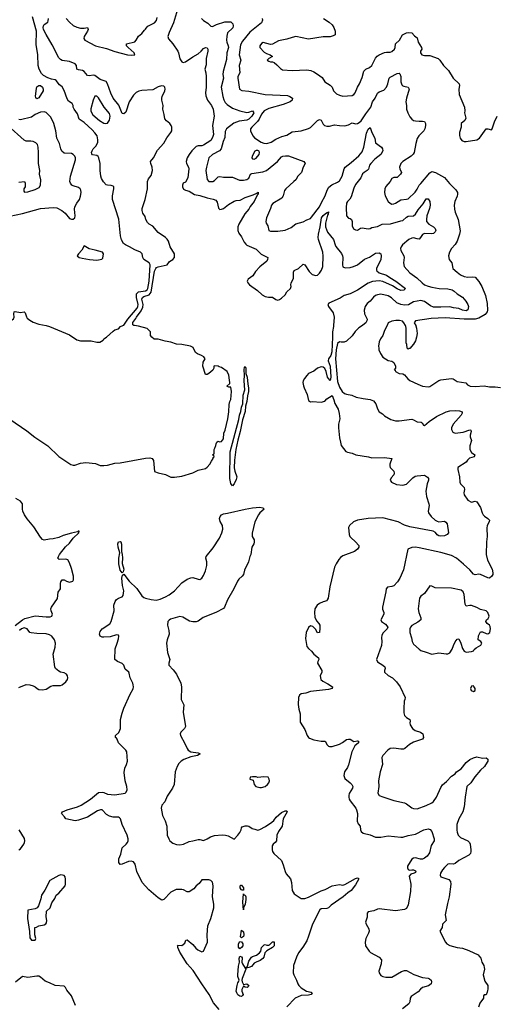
# Model space of a CAD drawing. Header units: inches. Extents: x 1384664 to 1536621, y 460766 to 646467.
# Tile 190 of 256: x 1440819 to 1446073, y 552503 to 563377. Entities that reach past the tile are written whole.
import ezdxf

# ---------------------------------------------------------------- set-up
doc = ezdxf.new("R2010")
doc.units = ezdxf.units.IN
doc.header["$MEASUREMENT"] = 0
doc.layers.add('B4545', color=7, linetype='Continuous')
doc.layers.add('B4546', color=7, linetype='Continuous')

msp = doc.modelspace()

# ---------------------------------------------------------------- linework, layer by layer
at = {"layer": 'B4545', "color": 5}
for points, elevation in [([(1440710, 558965), (1440897, 558837), (1440985, 558765), (1441132, 558672), (1441250, 558553), (1441385, 558465), (1441410, 558456), (1441430, 558458), (1441490, 558478), (1441550, 558486), (1441655, 558475), (1441710, 558454), (1441750, 558452), (1441790, 558458), (1441870, 558481), (1441930, 558483), (1442210, 558535), (1442258, 558538), (1442283, 558530), (1442299, 558510), (1442310, 558387), (1442350, 558371), (1442430, 558355), (1442490, 558323), (1442530, 558323), (1442610, 558336), (1442730, 558374), (1442790, 558403), (1442870, 558421), (1442890, 558434), (1442921, 558470), (1442937, 558503), (1442955, 558530), (1442958, 558542), (1442966, 558550), (1442962, 558562), (1442948, 558570), (1442962, 558578), (1442966, 558590), (1442966, 558630), (1442976, 558644), (1442987, 558673), (1442988, 558692), (1442998, 558710), (1443010, 558722), (1443030, 558716), (1443050, 558719), (1443070, 558749), (1443076, 558810), (1443090, 558842), (1443118, 558970), (1443130, 559045), (1443132, 559128), (1443139, 559161), (1443150, 559183), (1443160, 559270), (1443150, 559318), (1443130, 559318), (1443109, 559330), (1443139, 559361), (1443142, 559370), (1443135, 559395), (1443131, 559450), (1443110, 559491), (1443050, 559536), (1443022, 559542), (1443010, 559549), (1442970, 559555), (1442965, 559550), (1442965, 559530), (1442954, 559506), (1442910, 559469), (1442890, 559459), (1442870, 559458), (1442841, 559550), (1442846, 559594), (1442868, 559630), (1442854, 559654), (1442826, 559670), (1442785, 559685), (1442763, 559703), (1442736, 559756), (1442706, 559770), (1442611, 559789), (1442550, 559795), (1442490, 559815), (1442425, 559825), (1442350, 559849), (1442306, 559850), (1442278, 559870), (1442266, 559890), (1442266, 559930), (1442228, 559968), (1442130, 559994), (1442089, 560000)], 720), ([(1441111, 560000), (1441150, 559988), (1441370, 559896), (1441450, 559841), (1441490, 559832), (1441610, 559830), (1441670, 559817), (1441703, 559817), (1441741, 559839), (1441750, 559851), (1441778, 559870), (1441850, 559938), (1441869, 559951), (1441910, 559963), (1441932, 559988), (1441960, 560000)], 740), ([(1444286, 560000), (1444285, 559990), (1444273, 559930), (1444276, 559870), (1444267, 559710), (1444256, 559670), (1444232, 559630), (1444228, 559610), (1444250, 559551), (1444256, 559430), (1444250, 559393), (1444230, 559413), (1444221, 559430), (1444204, 559490), (1444190, 559524), (1444170, 559539), (1444150, 559544), (1444110, 559529), (1444070, 559494), (1444011, 559469), (1443990, 559448), (1443964, 559416), (1443951, 559390), (1443947, 559370), (1443954, 559334), (1443961, 559310), (1443996, 559236), (1444010, 559172), (1444030, 559157), (1444050, 559161), (1444150, 559154), (1444190, 559164), (1444213, 559190), (1444270, 559228), (1444290, 559178), (1444299, 559139), (1444336, 559076), (1444349, 559029), (1444354, 558970), (1444342, 558910), (1444340, 558870), (1444350, 558759), (1444361, 558710), (1444370, 558676), (1444421, 558610), (1444440, 558600), (1444490, 558588), (1444531, 558571), (1444671, 558550), (1444710, 558539), (1444850, 558541), (1444931, 558530), (1444907, 558470), (1444906, 558450), (1444911, 558430), (1444951, 558390), (1444956, 558370), (1444951, 558350), (1444923, 558317), (1444913, 558290), (1444926, 558270), (1444983, 558243), (1445050, 558235), (1445090, 558247), (1445162, 558318), (1445186, 558334), (1445210, 558341), (1445290, 558345), (1445323, 558323), (1445334, 558310), (1445334, 558290), (1445320, 558250), (1445305, 558170), (1445313, 558113), (1445340, 558030), (1445341, 558010), (1445330, 557950), (1445336, 557930), (1445363, 557890), (1445410, 557850), (1445430, 557839), (1445450, 557833), (1445510, 557837), (1445528, 557828), (1445540, 557810), (1445554, 557710), (1445540, 557690), (1445510, 557678), (1445470, 557674), (1445450, 557677), (1445430, 557688), (1445412, 557712), (1445388, 557728), (1445130, 557776), (1445070, 557794), (1445001, 557830), (1444830, 557876), (1444670, 557870), (1444551, 557849), (1444507, 557833), (1444464, 557790), (1444451, 557770), (1444460, 557690), (1444467, 557670), (1444477, 557657), (1444530, 557612), (1444564, 557570), (1444565, 557550), (1444551, 557530), (1444516, 557504), (1444390, 557457), (1444363, 557437), (1444344, 557416), (1444314, 557366), (1444298, 557330), (1444245, 557115), (1444226, 556990), (1444217, 556970), (1444210, 556959), (1444170, 556949), (1444131, 556930), (1444106, 556910), (1444081, 556870), (1444076, 556830), (1444080, 556780), (1444098, 556738), (1444125, 556710), (1444134, 556690), (1444136, 556656), (1444130, 556610), (1444110, 556604), (1444087, 556647), (1444056, 556676), (1444030, 556683), (1444010, 556666), (1443984, 556610), (1443977, 556543), (1443990, 556454), (1444010, 556431), (1444043, 556403), (1444070, 556370), (1444118, 556330), (1444122, 556310), (1444111, 556290), (1444108, 556270), (1444156, 556190), (1444156, 556170), (1444139, 556130), (1444147, 556090), (1444166, 556070), (1444223, 556043), (1444275, 556010), (1444271, 555990), (1444230, 555978), (1444030, 555959), (1443979, 555941), (1443928, 555932), (1443910, 555919), (1443899, 555890), (1443894, 555814), (1443902, 555762), (1443919, 555710), (1443916, 555650), (1443919, 555619), (1443970, 555538), (1443995, 555470), (1444011, 555450), (1444022, 555442), (1444070, 555424), (1444149, 555411), (1444192, 555410), (1444215, 555370), (1444230, 555355), (1444242, 555350), (1444270, 555351), (1444350, 555375), (1444386, 555394), (1444430, 555426), (1444450, 555431), (1444470, 555431), (1444510, 555406), (1444550, 555413), (1444562, 555410), (1444561, 555390), (1444521, 555359), (1444488, 555292), (1444452, 555148), (1444440, 555120), (1444408, 555070), (1444399, 555030), (1444410, 554996), (1444470, 554950), (1444488, 554930), (1444498, 554910), (1444494, 554890), (1444459, 554830), (1444453, 554810), (1444455, 554790), (1444459, 554770), (1444470, 554750), (1444531, 554671), (1444541, 554650), (1444549, 554609), (1444546, 554526), (1444557, 554497), (1444580, 554470), (1444584, 554430), (1444591, 554410), (1444614, 554394), (1444690, 554374), (1444750, 554349), (1444810, 554350), (1444890, 554364), (1445028, 554348), (1445050, 554350), (1445110, 554369), (1445190, 554381), (1445284, 554430), (1445330, 554440), (1445353, 554433), (1445370, 554410), (1445397, 554330), (1445396, 554310), (1445364, 554256), (1445345, 554175), (1445321, 554139), (1445290, 554116), (1445267, 554107), (1445245, 554105), (1445190, 554121), (1445170, 554118), (1445150, 554105), (1445104, 554030), (1445101, 554010), (1445111, 553991), (1445126, 553986), (1445150, 553990), (1445170, 553988), (1445190, 553978), (1445196, 553970), (1445190, 553959), (1445176, 553950), (1445138, 553942), (1445123, 553917), (1445138, 553830), (1445136, 553750), (1445110, 553602), (1445090, 553561), (1445070, 553551), (1444970, 553534), (1444790, 553556), (1444770, 553555), (1444730, 553536), (1444670, 553524), (1444659, 553510), (1444656, 553464), (1444639, 553410), (1444645, 553390), (1444676, 553336), (1444678, 553310), (1444672, 553288), (1444642, 553230), (1444634, 553190), (1444638, 553150), (1444679, 553090), (1444695, 553075), (1444790, 553023), (1444816, 552995), (1444813, 552950), (1444788, 552868), (1444789, 552849), (1444810, 552820), (1444831, 552810), (1444862, 552802), (1444930, 552804), (1445036, 552864), (1445070, 552876), (1445090, 552876), (1445172, 552832), (1445270, 552800), (1445332, 552792), (1445346, 552786), (1445363, 552770), (1445367, 552750), (1445363, 552730), (1445334, 552706), (1445270, 552688), (1445248, 552672), (1445220, 552640), (1445144, 552590), (1445134, 552570), (1445127, 552530), (1445116, 552510), (1445046, 552454)], 720), ([(1444606, 560000), (1444565, 559975), (1444526, 559934), (1444490, 559885), (1444430, 559825), (1444405, 559815), (1444370, 559815), (1444350, 559820), (1444330, 559802), (1444314, 559730), (1444306, 559630), (1444330, 559382), (1444350, 559317), (1444382, 559270), (1444408, 559250), (1444430, 559240), (1444489, 559229), (1444536, 559210), (1444612, 559192), (1444690, 559181), (1444726, 559166), (1444753, 559133), (1444770, 559079), (1444790, 559047), (1444825, 559025), (1444850, 559001), (1444920, 558960), (1444970, 558946), (1445010, 558946), (1445150, 558965), (1445170, 558959), (1445210, 558937), (1445253, 558933), (1445264, 558924), (1445280, 558900), (1445290, 558894), (1445341, 558939), (1445424, 558996), (1445530, 559045), (1445570, 559056), (1445630, 559062), (1445676, 559056), (1445706, 559046), (1445707, 559030), (1445696, 559010), (1445606, 558910), (1445588, 558870), (1445588, 558850), (1445603, 558823), (1445630, 558810), (1445717, 558823), (1445790, 558847), (1445802, 558842), (1445807, 558830), (1445796, 558790), (1445796, 558770), (1445811, 558730), (1445791, 558670), (1445791, 558630), (1445810, 558598), (1445846, 558570), (1445838, 558550), (1445786, 558534), (1445766, 558514), (1445751, 558490), (1445657, 558430), (1445657, 558410), (1445678, 558330), (1445679, 558270), (1445688, 558250), (1445729, 558210), (1445732, 558190), (1445725, 558150), (1445730, 558130), (1445770, 558071), (1445810, 558048), (1445850, 558059), (1445870, 558052), (1445908, 557990), (1445929, 557930), (1445940, 557910), (1445954, 557894), (1445991, 557870), (1446008, 557850), (1446004, 557830), (1445983, 557790), (1445979, 557761), (1445981, 557670), (1445974, 557610), (1445973, 557470), (1445988, 557408), (1446037, 557310), (1446047, 557270), (1446046, 557250), (1446036, 557230), (1446010, 557210), (1445990, 557212), (1445910, 557251), (1445890, 557253), (1445850, 557245), (1445830, 557253), (1445790, 557300), (1445723, 557363), (1445643, 557430), (1445590, 557460), (1445470, 557493), (1445230, 557546), (1445190, 557550), (1445152, 557548), (1445108, 557530), (1445059, 557301), (1445019, 557210), (1444992, 557168), (1444950, 557124), (1444930, 557116), (1444883, 557110), (1444867, 557090), (1444863, 557057), (1444826, 556890), (1444826, 556866), (1444842, 556830), (1444842, 556810), (1444808, 556750), (1444815, 556730), (1444860, 556700), (1444884, 556670), (1444878, 556650), (1444833, 556607), (1444820, 556580), (1444817, 556550), (1444820, 556510), (1444814, 556466), (1444762, 556310), (1444770, 556284), (1444831, 556250), (1444851, 556230), (1444855, 556210), (1444847, 556190), (1444847, 556170), (1444890, 556133), (1444936, 556110), (1444983, 556063), (1445020, 556010), (1445076, 555890), (1445075, 555870), (1445066, 555850), (1445062, 555770), (1445063, 555723), (1445070, 555692), (1445090, 555671), (1445127, 555647), (1445131, 555630), (1445127, 555610), (1445131, 555590), (1445159, 555550), (1445187, 555527), (1445245, 555510), (1445271, 555490), (1445281, 555450), (1445267, 555430), (1445170, 555398), (1445126, 555374), (1445073, 555327), (1445059, 555321), (1445030, 555320), (1444953, 555333), (1444910, 555328), (1444884, 555310), (1444829, 555251), (1444821, 555230), (1444825, 555150), (1444801, 555070), (1444784, 554970), (1444787, 554910), (1444776, 554836), (1444790, 554810), (1444830, 554793), (1444953, 554753), (1445070, 554728), (1445090, 554718), (1445150, 554672), (1445170, 554664), (1445210, 554663), (1445310, 554698), (1445370, 554728), (1445390, 554744), (1445422, 554790), (1445470, 554896), (1445490, 554927), (1445535, 554965), (1445590, 555022), (1445629, 555050), (1445644, 555070), (1445696, 555104), (1445750, 555174), (1445790, 555207), (1445830, 555225), (1445870, 555235), (1445930, 555223), (1445970, 555225), (1445991, 555210), (1445991, 555190), (1445981, 555179), (1445954, 555130), (1445910, 555090), (1445846, 555014), (1445802, 554950), (1445759, 554910), (1445740, 554790), (1445730, 554684), (1445714, 554630), (1445669, 554551), (1445649, 554490), (1445646, 554426), (1445650, 554403), (1445664, 554370), (1445690, 554345), (1445770, 554310), (1445787, 554290), (1445794, 554270), (1445802, 554210), (1445803, 554190), (1445797, 554170), (1445779, 554150), (1445670, 554090), (1445630, 554059), (1445610, 554052), (1445570, 554056), (1445547, 554050), (1445510, 554015), (1445490, 553989), (1445469, 553950), (1445464, 553930), (1445470, 553910), (1445560, 553880), (1445578, 553858), (1445582, 553830), (1445564, 553690), (1445543, 553617), (1445519, 553490), (1445531, 553430), (1445491, 553390), (1445487, 553350), (1445461, 553310), (1445521, 553190), (1445538, 553170), (1445570, 553151), (1445651, 553131), (1445710, 553122), (1445779, 553099), (1445882, 553050), (1445895, 553035), (1445911, 553011), (1445922, 552970), (1445945, 552930), (1445951, 552910), (1445955, 552890), (1445939, 552830), (1445957, 552757), (1445991, 552710), (1445991, 552670), (1445985, 552655), (1445984, 552636), (1445970, 552606), (1445950, 552606), (1445944, 552596), (1445942, 552570), (1445903, 552517), (1445888, 552470)], 740), ([(1444877, 560000), (1444850, 559946), (1444831, 559890), (1444806, 559854), (1444790, 559818), (1444783, 559770), (1444785, 559750), (1444788, 559730), (1444804, 559690), (1444831, 559651), (1444858, 559630), (1444890, 559615), (1444930, 559606), (1444950, 559592), (1444971, 559549), (1444972, 559528), (1444954, 559510), (1444965, 559505), (1444972, 559490), (1445010, 559471), (1445050, 559465), (1445070, 559455), (1445108, 559410), (1445130, 559392), (1445218, 559350), (1445270, 559330), (1445330, 559322), (1445350, 559326), (1445450, 559391), (1445470, 559398), (1445590, 559415), (1445609, 559409), (1445650, 559380), (1445747, 559367), (1445764, 559344), (1445794, 559330), (1445850, 559325), (1445949, 559332), (1446010, 559324), (1446070, 559324), (1446130, 559314)], 760), ([(1445193, 560000), (1445196, 559996), (1445204, 559970), (1445209, 559910), (1445202, 559870), (1445190, 559830), (1445170, 559795), (1445130, 559746), (1445116, 559744), (1445110, 559738), (1445098, 559750), (1445095, 559790), (1445088, 559810), (1445089, 559970), (1445084, 559990), (1445079, 560000)], 760), ([(1440770, 556685), (1440850, 556749), (1440876, 556764), (1440990, 556792), (1441110, 556781), (1441156, 556784), (1441176, 556790), (1441180, 556810), (1441166, 556850), (1441164, 556870), (1441169, 556890), (1441236, 556984), (1441244, 557056), (1441269, 557090), (1441269, 557150), (1441274, 557170), (1441290, 557191), (1441310, 557190), (1441335, 557175), (1441370, 557166), (1441405, 557175), (1441414, 557190), (1441414, 557230), (1441390, 557316), (1441370, 557377), (1441351, 557410), (1441330, 557420), (1441257, 557417), (1441242, 557430), (1441247, 557450), (1441258, 557470), (1441326, 557554), (1441370, 557597), (1441410, 557650), (1441472, 557710), (1441475, 557730), (1441467, 557730), (1441459, 557721), (1441390, 557708), (1441300, 557680), (1441250, 557658), (1441190, 557642), (1441150, 557640), (1441091, 557629), (1441070, 557638), (1441050, 557662), (1440976, 557776), (1440903, 557863), (1440871, 557910), (1440853, 557950), (1440849, 557970), (1440852, 558030), (1440830, 558058), (1440777, 558090)], 720), ([(1443024, 552444), (1442960, 552520), (1442913, 552613), (1442830, 552730), (1442735, 552875), (1442670, 552951), (1442590, 553078), (1442567, 553130), (1442566, 553146), (1442561, 553150), (1442565, 553155), (1442610, 553151), (1442642, 553178), (1442655, 553210), (1442670, 553214), (1442730, 553164), (1442764, 553124), (1442786, 553106), (1442830, 553084), (1442850, 553090), (1442893, 553190), (1442890, 553270), (1442896, 553370), (1442930, 553450), (1442965, 553570), (1442965, 553610), (1442948, 553690), (1442957, 553810), (1442950, 553851), (1442930, 553872), (1442910, 553879), (1442830, 553878), (1442803, 553837), (1442770, 553810), (1442742, 553778), (1442690, 553744), (1442670, 553745), (1442630, 553767), (1442611, 553771), (1442546, 553770), (1442490, 553740), (1442410, 553660), (1442390, 553653), (1442350, 553678), (1442247, 553767), (1442172, 553850), (1442115, 553970), (1442094, 554050), (1442075, 554075), (1442050, 554085), (1442021, 554079), (1441950, 554052), (1441930, 554048), (1441920, 554060), (1441915, 554070), (1441914, 554110), (1441937, 554163), (1441953, 554230), (1441995, 554270), (1442010, 554290), (1442017, 554310), (1442017, 554330), (1442005, 554370), (1441952, 554490), (1441932, 554550), (1441922, 554562), (1441910, 554571), (1441850, 554571), (1441810, 554580), (1441779, 554599), (1441730, 554650), (1441712, 554652), (1441679, 554641), (1441569, 554570), (1441470, 554537), (1441431, 554531), (1441330, 554550), (1441315, 554575), (1441281, 554610), (1441292, 554630), (1441342, 554650), (1441457, 554683), (1441499, 554701), (1441601, 554770), (1441690, 554844), (1441730, 554845), (1441750, 554842), (1441790, 554824), (1441870, 554817), (1441984, 554836), (1441995, 554845), (1442007, 554870), (1442004, 554910), (1441984, 554970), (1441975, 555065), (1441982, 555110), (1442000, 555150), (1442010, 555190), (1442004, 555290), (1441990, 555310), (1441909, 555390), (1441896, 555430), (1441890, 555442), (1441878, 555450), (1441878, 555458), (1441879, 555470), (1441915, 555505), (1441926, 555530), (1441931, 555550), (1441933, 555650), (1441950, 555717), (1441970, 555773), (1442040, 555930), (1442073, 555987), (1442076, 556010), (1442073, 556033), (1442070, 556050), (1442041, 556110), (1442030, 556159), (1442024, 556170), (1441985, 556205), (1441970, 556250), (1441950, 556268), (1441899, 556290), (1441872, 556310), (1441873, 556430), (1441897, 556490), (1441910, 556541), (1441915, 556570), (1441910, 556579), (1441890, 556582), (1441820, 556560), (1441750, 556558), (1441730, 556559), (1441710, 556569), (1441702, 556590), (1441710, 556621), (1441731, 556650), (1441815, 556705), (1441831, 556729), (1441864, 556850), (1441858, 556910), (1441875, 556950), (1441890, 556973), (1441910, 556989), (1441950, 557002), (1441962, 557018), (1441969, 557070), (1441954, 557130), (1441947, 557210), (1441956, 557244), (1441970, 557255), (1442030, 557175), (1442115, 557095), (1442170, 557015), (1442190, 556996), (1442210, 556987), (1442272, 556972), (1442327, 556967), (1442370, 556976), (1442430, 557003), (1442472, 557027), (1442530, 557070), (1442610, 557158), (1442670, 557199), (1442710, 557214), (1442730, 557215), (1442790, 557197), (1442810, 557195), (1442833, 557210), (1442850, 557240), (1442870, 557290), (1442888, 557350), (1442888, 557388), (1442874, 557430), (1442879, 557450), (1442957, 557543), (1443028, 557652), (1443053, 557710), (1443062, 557750), (1443060, 557790), (1443035, 557835), (1443025, 557870), (1443033, 557890), (1443050, 557909), (1443070, 557921), (1443114, 557926), (1443308, 557972), (1443390, 557986), (1443470, 557992), (1443506, 557986), (1443519, 557970), (1443473, 557930), (1443458, 557910), (1443418, 557830), (1443387, 557707), (1443386, 557670), (1443410, 557634), (1443410, 557606), (1443406, 557590), (1443383, 557550), (1443373, 557470), (1443363, 557450), (1443348, 557390), (1443303, 557297), (1443290, 557250), (1443277, 557230), (1443240, 557200), (1443224, 557176), (1443186, 557090), (1443116, 556970), (1443083, 556890), (1443070, 556875), (1442984, 556830), (1442845, 556775), (1442790, 556736), (1442770, 556728), (1442730, 556728), (1442695, 556735), (1442620, 556780), (1442590, 556786), (1442485, 556755), (1442470, 556747), (1442455, 556730), (1442451, 556690), (1442468, 556630), (1442471, 556590), (1442447, 556530), (1442441, 556490), (1442451, 556390), (1442476, 556310), (1442467, 556270), (1442468, 556250), (1442516, 556196), (1442550, 556150), (1442598, 556050), (1442608, 556010), (1442603, 555870), (1442631, 555810), (1442625, 555730), (1442651, 555570), (1442640, 555550), (1442598, 555510), (1442593, 555490), (1442595, 555470), (1442643, 555383), (1442668, 555328), (1442682, 555310), (1442710, 555292), (1442790, 555280), (1442811, 555270), (1442783, 555250), (1442710, 555236), (1442633, 555207), (1442604, 555190), (1442577, 555163), (1442557, 555130), (1442537, 555070), (1442526, 554930), (1442508, 554890), (1442450, 554802), (1442421, 554739), (1442390, 554702), (1442383, 554670), (1442398, 554590), (1442427, 554530), (1442446, 554470), (1442450, 554370), (1442465, 554330), (1442478, 554310), (1442510, 554283), (1442550, 554267), (1442590, 554263), (1442630, 554271), (1442690, 554303), (1442733, 554307), (1442790, 554325), (1442810, 554325), (1442850, 554314), (1442890, 554332), (1442926, 554354), (1442970, 554368), (1443056, 554376), (1443092, 554372), (1443123, 554363), (1443190, 554327), (1443230, 554371), (1443250, 554399), (1443265, 554430), (1443268, 554452), (1443277, 554463), (1443310, 554474), (1443335, 554475), (1443350, 554470), (1443386, 554446), (1443416, 554436), (1443450, 554428), (1443470, 554433), (1443533, 554467), (1443606, 554514), (1443626, 554534), (1443651, 554570), (1443710, 554620), (1443750, 554638), (1443770, 554638), (1443774, 554630), (1443730, 554550), (1443717, 554470), (1443677, 554410), (1443658, 554370), (1443655, 554310), (1443642, 554290), (1443619, 554270), (1443608, 554252), (1443607, 554210), (1443612, 554190), (1443625, 554170), (1443710, 554090), (1443730, 554045), (1443750, 553969), (1443764, 553944), (1443811, 553890), (1443822, 553850), (1443830, 553761), (1443850, 553722), (1443930, 553670), (1443970, 553672), (1444010, 553686), (1444150, 553755), (1444195, 553770), (1444270, 553813), (1444350, 553826), (1444390, 553820), (1444410, 553825), (1444530, 553893), (1444550, 553900), (1444558, 553898), (1444565, 553890), (1444530, 553821), (1444480, 553760), (1444444, 553736), (1444392, 553690), (1444261, 553599), (1444230, 553570), (1444210, 553560), (1444150, 553559), (1444135, 553545), (1444052, 553390), (1444010, 553255), (1443990, 553205), (1443947, 553133), (1443898, 553070), (1443877, 553023), (1443843, 552930), (1443841, 552850), (1443847, 552827), (1443878, 552770), (1443890, 552730), (1443904, 552710), (1443930, 552686), (1443989, 552649), (1444038, 552638), (1444048, 552630), (1444040, 552610), (1444010, 552603), (1443930, 552599), (1443861, 552570), (1443770, 552476)], 680), ([(1440810, 556002), (1440890, 556034), (1440930, 556031), (1440970, 556019), (1440990, 556011), (1441011, 555990), (1441030, 555979), (1441070, 555976), (1441110, 555984), (1441165, 556015), (1441190, 556025), (1441270, 556024), (1441289, 556030), (1441330, 556063), (1441346, 556090), (1441351, 556110), (1441348, 556130), (1441335, 556150), (1441310, 556165), (1441270, 556172), (1441250, 556181), (1441215, 556210), (1441206, 556230), (1441188, 556370), (1441211, 556449), (1441215, 556490), (1441205, 556530), (1441173, 556570), (1441150, 556584), (1441110, 556595), (1441010, 556597), (1440945, 556605), (1440930, 556610), (1440901, 556650), (1440870, 556661), (1440838, 556650), (1440816, 556630)], 720), ([(1440810, 554208), (1440830, 554219), (1440864, 554270), (1440874, 554290), (1440877, 554310), (1440873, 554333), (1440812, 554430)], 720), ([(1441436, 552490), (1441390, 552595), (1441341, 552661), (1441327, 552687), (1441310, 552703), (1441210, 552710), (1441150, 552741), (1441099, 552759), (1441050, 552802), (1441030, 552813), (1441010, 552815), (1440910, 552801), (1440850, 552809), (1440772, 552748)], 720)]:
    msp.add_lwpolyline(points, dxfattribs=dict(at, elevation=elevation))
for points, elevation in [([(1443170, 558230), (1443150, 558255), (1443142, 558310), (1443144, 558604), (1443240, 558960), (1443248, 559010), (1443262, 559050), (1443270, 559098), (1443284, 559136), (1443289, 559229), (1443306, 559290), (1443300, 559390), (1443304, 559450), (1443298, 559510), (1443301, 559539), (1443310, 559547), (1443316, 559530), (1443318, 559470), (1443333, 559430), (1443340, 559350), (1443348, 559310), (1443348, 559270), (1443337, 559223), (1443330, 559159), (1443313, 559110), (1443308, 559050), (1443281, 558959), (1443254, 558830), (1443227, 558733), (1443208, 558632), (1443192, 558512), (1443188, 558428), (1443194, 558390), (1443217, 558330), (1443210, 558298), (1443190, 558251)], 680), ([(1441950, 557269), (1441930, 557298), (1441913, 557367), (1441915, 557430), (1441925, 557490), (1441908, 557550), (1441905, 557590), (1441910, 557610), (1441930, 557613), (1441936, 557610), (1441944, 557584), (1441944, 557504), (1441952, 557472), (1441954, 557434), (1441952, 557370), (1441969, 557310), (1441961, 557278)], 680), ([(1445350, 557125), (1445290, 557039), (1445249, 557011), (1445234, 556990), (1445222, 556870), (1445229, 556830), (1445251, 556771), (1445249, 556750), (1445217, 556723), (1445150, 556688), (1445135, 556670), (1445130, 556650), (1445130, 556610), (1445148, 556550), (1445153, 556510), (1445170, 556481), (1445230, 556424), (1445250, 556411), (1445310, 556393), (1445370, 556369), (1445450, 556385), (1445530, 556374), (1445550, 556375), (1445570, 556385), (1445596, 556424), (1445610, 556467), (1445630, 556507), (1445650, 556535), (1445670, 556541), (1445693, 556493), (1445710, 556432), (1445730, 556402), (1445750, 556392), (1445810, 556398), (1445830, 556407), (1445839, 556421), (1445861, 556439), (1445911, 556470), (1445924, 556490), (1445914, 556510), (1445884, 556530), (1445888, 556572), (1445910, 556616), (1445930, 556618), (1445970, 556599), (1445990, 556596), (1446013, 556610), (1446019, 556650), (1446017, 556677), (1446009, 556690), (1445982, 556710), (1445968, 556730), (1445975, 556750), (1445995, 556765), (1446001, 556779), (1446003, 556790), (1445989, 556830), (1445970, 556849), (1445910, 556863), (1445870, 556885), (1445810, 556909), (1445790, 556909), (1445750, 556899), (1445741, 556921), (1445728, 557030), (1445717, 557057), (1445695, 557075), (1445590, 557098), (1445410, 557102), (1445370, 557122)], 760), ([(1445830, 556019), (1445810, 556018), (1445799, 555990), (1445806, 555970), (1445830, 555959), (1445850, 555969), (1445852, 555990), (1445834, 556014)], 760), ([(1443517, 555017), (1443449, 555009), (1443430, 555015), (1443390, 555015), (1443366, 555010), (1443362, 554990), (1443397, 554977), (1443408, 554930), (1443428, 554908), (1443470, 554896), (1443490, 554897), (1443530, 554909), (1443555, 554930), (1443571, 554950), (1443580, 554970), (1443576, 554990), (1443562, 555010)], 720), ([(1441272, 553932), (1441250, 553926), (1441151, 553870), (1441097, 553763), (1441060, 553710), (1441053, 553667), (1441026, 553590), (1441011, 553570), (1440990, 553559), (1440910, 553544), (1440906, 553450), (1440926, 553306), (1440930, 553239), (1440950, 553211), (1440990, 553212), (1440997, 553230), (1440986, 553270), (1440988, 553350), (1441005, 553355), (1441029, 553371), (1441090, 553380), (1441108, 553392), (1441116, 553404), (1441120, 553430), (1441112, 553470), (1441116, 553530), (1441155, 553570), (1441175, 553625), (1441206, 553670), (1441224, 553710), (1441251, 553729), (1441320, 553810), (1441327, 553830), (1441326, 553886), (1441322, 553910), (1441310, 553926)], 720), ([(1443270, 553762), (1443265, 553770), (1443255, 553790), (1443254, 553806), (1443260, 553820), (1443270, 553820), (1443290, 553790), (1443290, 553762)], 660), ([(1443290, 553548), (1443283, 553630), (1443290, 553722), (1443294, 553714), (1443310, 553707), (1443316, 553690), (1443319, 553659), (1443310, 553609), (1443291, 553570)], 660), ([(1443270, 553237), (1443257, 553250), (1443270, 553322), (1443290, 553302), (1443296, 553270), (1443290, 553253)], 660), ([(1443250, 553115), (1443236, 553136), (1443236, 553170), (1443250, 553195), (1443270, 553193), (1443285, 553170), (1443283, 553150), (1443270, 553130)], 660), ([(1443322, 552902), (1443322, 552910), (1443336, 552924), (1443350, 552978), (1443378, 553022), (1443390, 553031), (1443435, 553045), (1443469, 553070), (1443481, 553090), (1443490, 553132), (1443520, 553160), (1443530, 553165), (1443550, 553158), (1443570, 553158), (1443579, 553161), (1443610, 553194), (1443630, 553192), (1443630, 553148), (1443611, 553129), (1443550, 553095), (1443527, 553073), (1443517, 553023), (1443505, 553010), (1443474, 552986), (1443430, 552969), (1443410, 552957), (1443381, 552919), (1443350, 552909)], 660), ([(1443290, 552722), (1443330, 552731), (1443351, 552710), (1443344, 552696), (1443331, 552689), (1443310, 552694), (1443290, 552705), (1443273, 552667), (1443273, 552650), (1443286, 552610), (1443281, 552599), (1443270, 552590), (1443250, 552594), (1443229, 552609), (1443217, 552630), (1443212, 552650), (1443221, 552710), (1443230, 552741), (1443238, 552750), (1443242, 552770), (1443229, 552809), (1443227, 552830), (1443236, 552924), (1443246, 552970), (1443245, 553010), (1443250, 553034), (1443270, 553026), (1443276, 553016), (1443274, 552970), (1443279, 552950), (1443310, 552901), (1443319, 552899), (1443319, 552890), (1443276, 552790), (1443272, 552770), (1443275, 552750)], 660)]:
    msp.add_lwpolyline(points, close=True, dxfattribs=dict(at, elevation=elevation))
at = {"layer": 'B4546', "color": 5}
for points, elevation in [([(1442562, 563490), (1442519, 563341), (1442470, 563237), (1442457, 563190), (1442464, 563164), (1442512, 563112), (1442566, 563030), (1442575, 563010), (1442590, 562946), (1442610, 562912), (1442626, 562906), (1442650, 562912), (1442730, 562967), (1442790, 563000), (1442825, 563030), (1442850, 563059), (1442870, 563070), (1442890, 563065), (1442899, 563050), (1442899, 563030), (1442879, 562950), (1442880, 562880), (1442864, 562830), (1442875, 562790), (1442878, 562750), (1442879, 562630), (1442870, 562570), (1442876, 562536), (1442893, 562490), (1442937, 562430), (1442955, 562390), (1442968, 562310), (1442948, 562210), (1442960, 562110), (1442950, 562076), (1442930, 562042), (1442849, 561991), (1442830, 561984), (1442790, 561983), (1442770, 561975), (1442721, 561930), (1442690, 561888), (1442669, 561850), (1442658, 561810), (1442660, 561790), (1442684, 561750), (1442688, 561730), (1442676, 561630), (1442650, 561582), (1442625, 561570), (1442618, 561550), (1442619, 561530), (1442630, 561506), (1442650, 561493), (1442690, 561482), (1442750, 561448), (1442810, 561437), (1442891, 561409), (1442956, 561396), (1442984, 561384), (1443002, 561362), (1443014, 561294), (1443030, 561281), (1443050, 561283), (1443070, 561292), (1443124, 561336), (1443190, 561374), (1443210, 561381), (1443255, 561385), (1443310, 561412), (1443398, 561442), (1443439, 561461), (1443454, 561474), (1443452, 561450), (1443441, 561439), (1443410, 561370), (1443366, 561314), (1443350, 561285), (1443306, 561234), (1443241, 561119), (1443230, 561090), (1443229, 561050), (1443240, 561020), (1443270, 560979), (1443300, 560920), (1443318, 560898), (1443330, 560888), (1443430, 560843), (1443486, 560786), (1443559, 560750), (1443558, 560730), (1443548, 560710), (1443473, 560647), (1443423, 560597), (1443395, 560550), (1443344, 560510), (1443333, 560490), (1443339, 560470), (1443359, 560450), (1443446, 560386), (1443497, 560337), (1443530, 560319), (1443567, 560313), (1443610, 560314), (1443650, 560285), (1443670, 560280), (1443690, 560285), (1443710, 560301), (1443750, 560339), (1443769, 560370), (1443812, 560410), (1443818, 560430), (1443815, 560450), (1443819, 560470), (1443843, 560517), (1443842, 560590), (1443850, 560607), (1443899, 560630), (1443950, 560677), (1443970, 560671), (1444015, 560595), (1444050, 560562), (1444090, 560551), (1444110, 560557), (1444130, 560576), (1444153, 560610), (1444169, 560650), (1444173, 560767), (1444166, 560810), (1444120, 560950), (1444116, 560970), (1444118, 561010), (1444140, 561090), (1444153, 561190), (1444170, 561215), (1444210, 561247), (1444215, 561245), (1444230, 561255), (1444228, 561230), (1444221, 561219), (1444196, 561130), (1444196, 561090), (1444221, 561030), (1444286, 560950), (1444303, 560890), (1444312, 560872), (1444374, 560794), (1444386, 560770), (1444389, 560749), (1444386, 560670), (1444390, 560648), (1444416, 560636), (1444470, 560641), (1444507, 560650), (1444551, 560670), (1444629, 560731), (1444684, 560756), (1444750, 560797), (1444790, 560802), (1444810, 560791), (1444813, 560770), (1444807, 560730), (1444759, 560630), (1444759, 560610), (1444763, 560603), (1444790, 560582), (1444870, 560554), (1444908, 560528), (1444975, 560490), (1445082, 560410), (1445061, 560390), (1445030, 560388), (1444990, 560403), (1444938, 560438), (1444830, 560484), (1444790, 560492), (1444715, 560485), (1444670, 560468), (1444550, 560390), (1444470, 560351), (1444403, 560330), (1444358, 560302), (1444234, 560246), (1444223, 560230), (1444230, 560210), (1444281, 560141), (1444291, 560090), (1444286, 560000)], 720), ([(1441960, 560000), (1441970, 560005), (1442014, 560070), (1442116, 560190), (1442125, 560210), (1442127, 560230), (1442110, 560310), (1442110, 560350), (1442130, 560373), (1442210, 560382), (1442227, 560393), (1442236, 560410), (1442250, 560490), (1442260, 560670), (1442250, 560690), (1442191, 560730), (1442180, 560750), (1442171, 560790), (1442155, 560810), (1442090, 560834), (1442032, 560870), (1441989, 560889), (1441967, 560907), (1441944, 560944), (1441934, 560990), (1441914, 561174), (1441846, 561390), (1441845, 561430), (1441860, 561510), (1441858, 561530), (1441850, 561540), (1441830, 561547), (1441788, 561548), (1441774, 561554), (1441746, 561586), (1441724, 561624), (1441717, 561650), (1441708, 561710), (1441707, 561787), (1441693, 561853), (1441686, 561866), (1441670, 561877), (1441624, 561884), (1441615, 561895), (1441614, 561910), (1441620, 561930), (1441632, 561950), (1441660, 561980), (1441681, 562019), (1441684, 562050), (1441674, 562094), (1441650, 562127), (1441619, 562159), (1441530, 562240), (1441477, 562277), (1441458, 562338), (1441420, 562390), (1441409, 562410), (1441409, 562430), (1441399, 562450), (1441359, 562479), (1441344, 562504), (1441310, 562595), (1441290, 562634), (1441259, 562659), (1441224, 562704), (1441210, 562712), (1441170, 562719), (1441130, 562734), (1441082, 562762), (1441062, 562782), (1441036, 562830), (1441025, 562870), (1441020, 562990), (1441003, 563103), (1441004, 563250), (1440961, 563410)], 740), ([(1442089, 560000), (1442081, 560001), (1442070, 560008), (1442070, 560032), (1442104, 560076), (1442109, 560090), (1442160, 560160), (1442179, 560201), (1442182, 560230), (1442169, 560290), (1442174, 560310), (1442190, 560320), (1442250, 560340), (1442273, 560367), (1442310, 560599), (1442323, 560630), (1442330, 560639), (1442350, 560647), (1442448, 560670), (1442474, 560706), (1442511, 560730), (1442531, 560750), (1442529, 560790), (1442483, 560870), (1442463, 560930), (1442450, 560953), (1442430, 560972), (1442350, 561027), (1442290, 561096), (1442250, 561119), (1442230, 561139), (1442214, 561170), (1442204, 561204), (1442180, 561240), (1442172, 561270), (1442172, 561290), (1442204, 561390), (1442230, 561510), (1442231, 561590), (1442241, 561619), (1442270, 561657), (1442287, 561710), (1442282, 561750), (1442267, 561790), (1442266, 561810), (1442298, 561850), (1442343, 561937), (1442410, 562014), (1442446, 562074), (1442490, 562130), (1442498, 562150), (1442500, 562190), (1442494, 562210), (1442479, 562230), (1442440, 562260), (1442422, 562282), (1442416, 562330), (1442401, 562390), (1442403, 562430), (1442388, 562490), (1442388, 562510), (1442393, 562530), (1442424, 562590), (1442427, 562610), (1442421, 562630), (1442410, 562642), (1442385, 562645), (1442350, 562636), (1442290, 562603), (1442170, 562596), (1442134, 562586), (1442107, 562573), (1442075, 562545), (1442030, 562470), (1441990, 562355), (1441970, 562337), (1441950, 562340), (1441913, 562433), (1441853, 562510), (1441827, 562567), (1441790, 562670), (1441774, 562694), (1441710, 562717), (1441650, 562760), (1441630, 562764), (1441590, 562756), (1441570, 562762), (1441530, 562805), (1441514, 562814), (1441470, 562822), (1441452, 562830), (1441446, 562870), (1441431, 562891), (1441370, 562916), (1441290, 562928), (1441270, 562936), (1441250, 562956), (1441179, 563099), (1441110, 563213), (1441084, 563270), (1441079, 563290), (1441081, 563310), (1441090, 563323), (1441129, 563350), (1441135, 563365), (1441136, 563390)], 720), ([(1441334, 563390), (1441370, 563349), (1441410, 563313), (1441450, 563293), (1441490, 563283), (1441530, 563282), (1441570, 563290), (1441577, 563270), (1441569, 563250), (1441533, 563190), (1441527, 563170), (1441540, 563150), (1441657, 563090), (1441779, 563059), (1441870, 563027), (1442011, 562990), (1442055, 562985), (1442091, 562989), (1442084, 563010), (1442016, 563070), (1441999, 563090), (1441999, 563110), (1442090, 563133), (1442107, 563150), (1442130, 563194), (1442170, 563225), (1442197, 563263), (1442210, 563271), (1442215, 563285), (1442233, 563307), (1442310, 563341), (1442330, 563367), (1442338, 563402)], 720), ([(1442826, 563390), (1442850, 563369), (1442898, 563338), (1442930, 563305), (1442950, 563300), (1442995, 563325), (1443085, 563355), (1443150, 563353), (1443172, 563332), (1443177, 563310), (1443172, 563288), (1443116, 563230), (1443106, 563194), (1443102, 563150), (1443106, 563130), (1443122, 563090), (1443124, 563070), (1443109, 563010), (1443103, 562937), (1443066, 562806), (1443062, 562770), (1443071, 562730), (1443044, 562630), (1443062, 562530), (1443073, 562493), (1443090, 562461), (1443110, 562441), (1443170, 562400), (1443250, 562370), (1443330, 562353), (1443350, 562355), (1443390, 562370), (1443404, 562350), (1443385, 562310), (1443350, 562279), (1443330, 562268), (1443244, 562256), (1443184, 562236), (1443105, 562170), (1443090, 562141), (1443085, 562075), (1443066, 562030), (1443045, 561950), (1443026, 561930), (1442950, 561887), (1442910, 561852), (1442881, 561750), (1442877, 561710), (1442890, 561611), (1442910, 561590), (1442951, 561589), (1442970, 561601), (1443010, 561641), (1443030, 561644), (1443070, 561638), (1443170, 561637), (1443246, 561606), (1443290, 561606), (1443330, 561613), (1443350, 561625), (1443369, 561670), (1443382, 561678), (1443505, 561695), (1443546, 561710), (1443667, 561810), (1443710, 561864), (1443726, 561870), (1443755, 561875), (1443790, 561875), (1443957, 561810), (1443973, 561790), (1443952, 561748), (1443933, 561690), (1443892, 561650), (1443868, 561610), (1443849, 561590), (1443758, 561510), (1443746, 561490), (1443730, 561430), (1443713, 561407), (1443614, 561346), (1443602, 561330), (1443591, 561290), (1443547, 561190), (1443538, 561150), (1443542, 561130), (1443559, 561099), (1443572, 561050), (1443590, 561041), (1443670, 561040), (1443750, 561053), (1443819, 561081), (1443870, 561124), (1443950, 561146), (1443990, 561168), (1444030, 561183), (1444044, 561196), (1444131, 561310), (1444155, 561365), (1444190, 561423), (1444218, 561502), (1444234, 561526), (1444267, 561553), (1444330, 561582), (1444350, 561598), (1444382, 561650), (1444403, 561730), (1444415, 561750), (1444482, 561798), (1444567, 561873), (1444602, 561918), (1444622, 561970), (1444650, 562124), (1444670, 562169), (1444690, 562187), (1444709, 562130), (1444741, 562070), (1444750, 562016), (1444817, 561970), (1444828, 561950), (1444830, 561930), (1444809, 561890), (1444742, 561838), (1444698, 561790), (1444683, 561770), (1444672, 561728), (1444657, 561710), (1444624, 561690), (1444607, 561673), (1444586, 561630), (1444530, 561557), (1444510, 561515), (1444480, 561420), (1444465, 561395), (1444439, 561370), (1444428, 561350), (1444424, 561304), (1444429, 561209), (1444450, 561186), (1444470, 561181), (1444483, 561170), (1444491, 561150), (1444490, 561102), (1444508, 561068), (1444530, 561056), (1444550, 561051), (1444584, 561076), (1444602, 561078), (1444670, 561067), (1444690, 561070), (1444710, 561081), (1444770, 561094), (1444823, 561117), (1444916, 561124), (1445030, 561154), (1445050, 561161), (1445090, 561195), (1445110, 561206), (1445170, 561211), (1445190, 561228), (1445222, 561278), (1445277, 561343), (1445310, 561400), (1445330, 561400), (1445349, 561368), (1445353, 561330), (1445345, 561290), (1445317, 561210), (1445312, 561172), (1445314, 561150), (1445340, 561120), (1445391, 561091), (1445410, 561072), (1445415, 561050), (1445410, 561035), (1445390, 561016), (1445370, 561011), (1445290, 561016), (1445270, 561005), (1445248, 560970), (1445230, 560953), (1445210, 560955), (1445170, 560968), (1445150, 560966), (1445119, 560950), (1445049, 560890), (1445034, 560870), (1445027, 560850), (1445030, 560827), (1445061, 560770), (1445067, 560750), (1445059, 560690), (1445066, 560650), (1445130, 560582), (1445207, 560527), (1445263, 560470), (1445292, 560450), (1445330, 560433), (1445370, 560422), (1445452, 560410), (1445550, 560405), (1445595, 560395), (1445620, 560380), (1445653, 560350), (1445712, 560312), (1445747, 560270), (1445770, 560230), (1445775, 560210), (1445770, 560173), (1445750, 560160), (1445710, 560168), (1445670, 560188), (1445610, 560195), (1445570, 560207), (1445470, 560201), (1445390, 560204), (1445357, 560217), (1445290, 560264), (1445250, 560274), (1445210, 560270), (1445170, 560261), (1445113, 560227), (1445070, 560224), (1445030, 560231), (1444985, 560250), (1444925, 560305), (1444890, 560326), (1444810, 560346), (1444770, 560340), (1444750, 560330), (1444728, 560312), (1444692, 560268), (1444658, 560242), (1444637, 560210), (1444626, 560170), (1444628, 560130), (1444657, 560070), (1444654, 560050), (1444641, 560030), (1444610, 560002), (1444606, 560000)], 740), ([(1443499, 563390), (1443501, 563370), (1443490, 563343), (1443361, 563239), (1443280, 563140), (1443260, 563100), (1443243, 562990), (1443261, 562930), (1443245, 562870), (1443251, 562790), (1443230, 562750), (1443228, 562730), (1443248, 562610), (1443274, 562594), (1443350, 562589), (1443530, 562550), (1443778, 562538), (1443804, 562530), (1443831, 562510), (1443828, 562490), (1443807, 562470), (1443730, 562440), (1443570, 562397), (1443521, 562370), (1443490, 562335), (1443463, 562277), (1443446, 562254), (1443383, 562190), (1443370, 562170), (1443370, 562150), (1443377, 562130), (1443397, 562090), (1443413, 562073), (1443485, 562025), (1443515, 562015), (1443550, 562011), (1443597, 562023), (1443650, 562057), (1443714, 562086), (1443770, 562100), (1443830, 562140), (1443930, 562150), (1444010, 562174), (1444032, 562188), (1444110, 562263), (1444130, 562274), (1444150, 562267), (1444170, 562222), (1444187, 562207), (1444210, 562200), (1444242, 562202), (1444296, 562216), (1444350, 562208), (1444410, 562206), (1444450, 562217), (1444490, 562238), (1444530, 562227), (1444550, 562230), (1444570, 562242), (1444590, 562261), (1444641, 562339), (1444696, 562410), (1444716, 562470), (1444746, 562510), (1444770, 562564), (1444790, 562580), (1444840, 562600), (1444870, 562630), (1444886, 562670), (1444900, 562730), (1444910, 562744), (1444990, 562783), (1445010, 562786), (1445018, 562778), (1445028, 562750), (1445029, 562690), (1445039, 562659), (1445050, 562645), (1445061, 562641), (1445111, 562631), (1445122, 562610), (1445092, 562510), (1445086, 562470), (1445092, 562430), (1445090, 562390), (1445106, 562350), (1445130, 562304), (1445150, 562278), (1445170, 562265), (1445190, 562260), (1445230, 562255), (1445270, 562257), (1445290, 562251), (1445303, 562230), (1445302, 562210), (1445293, 562170), (1445282, 562150), (1445227, 562093), (1445210, 562064), (1445193, 562010), (1445176, 561910), (1445167, 561893), (1445142, 561870), (1445051, 561810), (1445028, 561790), (1445014, 561750), (1445017, 561730), (1445035, 561690), (1445025, 561670), (1444990, 561635), (1444950, 561633), (1444930, 561623), (1444911, 561589), (1444864, 561536), (1444854, 561510), (1444847, 561470), (1444855, 561430), (1444890, 561370), (1444910, 561350), (1444930, 561341), (1444950, 561343), (1444970, 561350), (1445030, 561387), (1445090, 561394), (1445110, 561400), (1445188, 561472), (1445210, 561505), (1445230, 561550), (1445250, 561567), (1445350, 561687), (1445370, 561699), (1445411, 561690), (1445510, 561634), (1445567, 561567), (1445638, 561498), (1445654, 561470), (1445656, 561450), (1445651, 561429), (1445625, 561370), (1445620, 561330), (1445623, 561283), (1445628, 561250), (1445661, 561170), (1445685, 561045), (1445678, 561010), (1445650, 560930), (1445630, 560896), (1445588, 560850), (1445565, 560810), (1445556, 560770), (1445562, 560730), (1445591, 560690), (1445603, 560630), (1445650, 560587), (1445690, 560559), (1445730, 560540), (1445770, 560534), (1445818, 560538), (1445850, 560533), (1445890, 560487), (1445925, 560430), (1445965, 560330), (1445983, 560243), (1445988, 560170), (1445984, 560150), (1445959, 560121), (1445890, 560080), (1445852, 560068), (1445730, 560070), (1445517, 560083), (1445364, 560076), (1445192, 560050), (1445176, 560030), (1445193, 560000)], 760), ([(1444176, 563390), (1444239, 563350), (1444270, 563319), (1444290, 563290), (1444305, 563250), (1444304, 563210), (1444283, 563197), (1444250, 563187), (1444170, 563186), (1444010, 563162), (1443870, 563190), (1443830, 563182), (1443770, 563161), (1443677, 563143), (1443610, 563107), (1443590, 563104), (1443510, 563125), (1443490, 563113), (1443472, 563090), (1443472, 563070), (1443520, 563020), (1443544, 563004), (1443585, 562990), (1443612, 562970), (1443570, 562948), (1443552, 562930), (1443570, 562918), (1443590, 562911), (1443610, 562911), (1443630, 562903), (1443660, 562880), (1443699, 562839), (1443723, 562823), (1443830, 562815), (1443990, 562822), (1444034, 562814), (1444070, 562801), (1444110, 562777), (1444159, 562739), (1444191, 562690), (1444250, 562654), (1444270, 562631), (1444286, 562590), (1444317, 562557), (1444350, 562542), (1444390, 562534), (1444490, 562541), (1444511, 562549), (1444526, 562570), (1444550, 562630), (1444573, 562670), (1444602, 562738), (1444619, 562810), (1444641, 562830), (1444684, 562850), (1444709, 562870), (1444749, 562951), (1444766, 562974), (1444790, 562990), (1444850, 563016), (1444870, 563020), (1444910, 563018), (1444930, 563024), (1444958, 563050), (1444967, 563070), (1444972, 563110), (1445015, 563150), (1445046, 563210), (1445090, 563230), (1445115, 563235), (1445150, 563231), (1445180, 563200), (1445210, 563178), (1445222, 563130), (1445258, 563070), (1445261, 563050), (1445248, 563030), (1445248, 563010), (1445261, 562990), (1445290, 562980), (1445350, 562983), (1445441, 562950), (1445461, 562930), (1445501, 562870), (1445554, 562814), (1445608, 562730), (1445674, 562670), (1445677, 562650), (1445668, 562610), (1445674, 562550), (1445734, 562410), (1445737, 562370), (1445733, 562350), (1445748, 562290), (1445735, 562265), (1445694, 562230), (1445696, 562190), (1445676, 562130), (1445677, 562097), (1445684, 562070), (1445704, 562044), (1445730, 562032), (1445750, 562030), (1445870, 562050), (1445897, 562070), (1445970, 562171), (1445990, 562171), (1446030, 562161), (1446037, 562170), (1446062, 562250), (1446092, 562310)], 780), ([(1440710, 561207), (1440850, 561236), (1441050, 561291), (1441190, 561303), (1441230, 561298), (1441285, 561270), (1441321, 561241), (1441370, 561182), (1441390, 561173), (1441410, 561173), (1441430, 561190), (1441433, 561210), (1441426, 561286), (1441428, 561310), (1441449, 561350), (1441480, 561390), (1441492, 561428), (1441498, 561470), (1441494, 561494), (1441486, 561510), (1441470, 561524), (1441410, 561542), (1441397, 561550), (1441380, 561570), (1441374, 561590), (1441381, 561650), (1441435, 561830), (1441435, 561850), (1441428, 561870), (1441411, 561890), (1441390, 561901), (1441310, 561902), (1441284, 561924), (1441272, 561950), (1441260, 562010), (1441230, 562070), (1441219, 562150), (1441198, 562230), (1441162, 562302), (1441111, 562351), (1441090, 562359), (1441050, 562356), (1440990, 562331), (1440950, 562299), (1440830, 562270), (1440810, 562273)], 760), ([(1440810, 561581), (1440871, 561591), (1440881, 561570), (1440879, 561530), (1440865, 561510), (1440865, 561485), (1440872, 561472), (1440910, 561476), (1440990, 561501), (1441035, 561525), (1441049, 561550), (1441052, 561608), (1441037, 561670), (1441041, 561710), (1441027, 561787), (1441028, 561910), (1441025, 561970), (1441017, 561997), (1440998, 562018), (1440970, 562032), (1440943, 562037), (1440890, 562034), (1440870, 562045), (1440690, 562208)], 780), ([(1440403, 560000), (1440430, 560008), (1440522, 560018), (1440614, 560034), (1440650, 560031), (1440670, 560036), (1440737, 560063), (1440750, 560072), (1440759, 560090), (1440754, 560130), (1440758, 560150), (1440770, 560156), (1440830, 560143), (1440870, 560151), (1440879, 560139), (1440894, 560094), (1440902, 560082), (1440930, 560057), (1440970, 560035), (1441030, 560013), (1441110, 560000), (1441111, 560000)], 740), ([(1445079, 560000), (1445064, 560030), (1445047, 560047), (1445015, 560055), (1444975, 560055), (1444930, 560049), (1444891, 560029), (1444877, 560000)], 760)]:
    msp.add_lwpolyline(points, dxfattribs=dict(at, elevation=elevation))
for points, elevation in [([(1441010, 562503), (1440997, 562517), (1440993, 562533), (1441004, 562616), (1441010, 562634), (1441029, 562651), (1441050, 562652), (1441073, 562630), (1441080, 562610), (1441077, 562590), (1441030, 562515)], 740), ([(1441650, 562533), (1441630, 562490), (1441606, 562394), (1441604, 562370), (1441611, 562351), (1441627, 562327), (1441702, 562262), (1441750, 562234), (1441770, 562229), (1441790, 562234), (1441810, 562266), (1441817, 562310), (1441810, 562342), (1441751, 562411), (1441690, 562515), (1441670, 562532)], 740), ([(1443430, 561934), (1443415, 561925), (1443386, 561870), (1443383, 561850), (1443390, 561841), (1443410, 561837), (1443430, 561849), (1443463, 561890), (1443469, 561910), (1443464, 561924), (1443450, 561933)], 760), ([(1441530, 560879), (1441507, 560830), (1441468, 560790), (1441456, 560770), (1441476, 560750), (1441510, 560742), (1441592, 560728), (1441670, 560722), (1441690, 560726), (1441726, 560734), (1441737, 560743), (1441744, 560790), (1441733, 560810), (1441653, 560833), (1441586, 560846)], 760)]:
    msp.add_lwpolyline(points, close=True, dxfattribs=dict(at, elevation=elevation))

doc.saveas('drawing.dxf')
